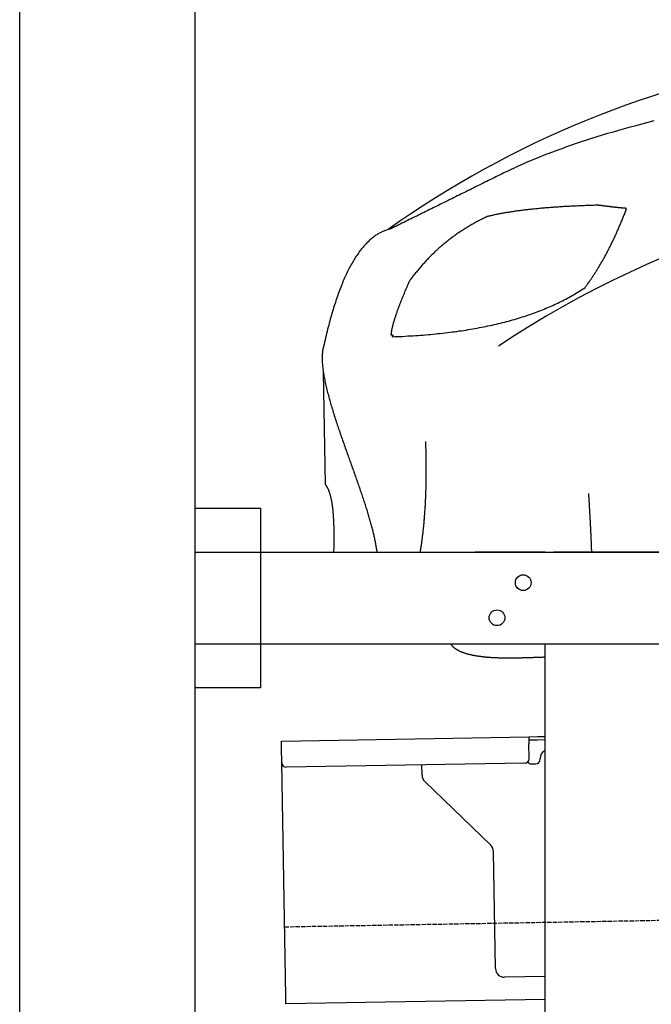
# Model space of a CAD drawing. Extents: x 562 to 7231, y 5917 to 11876.
# Tile 40 of 69: x 873 to 1594, y 9672 to 10796. Entities that reach past the tile are written whole.
import ezdxf

# ---------------------------------------------------------------- set-up
doc = ezdxf.new("R2010")
doc.units = 0
doc.linetypes.add('GEN3', pattern=[6.25, 5, -1.25])
doc.layers.get('0').update_dxf_attribs({"linetype": 'CONTINUOUS'})
doc.layers.add('3', color=6, linetype='GEN3')
doc.layers.add('CAR', color=10, linetype='CONTINUOUS')

msp = doc.modelspace()

# ---------------------------------------------------------------- linework, layer by layer
for p, q in [((872.775, 6165.902), (872.775, 11565.902)), ((1072.775, 11365.902), (1072.775, 6415.902)), ((1072.775, 10238.018), (1147.775, 10238.018)), ((1147.775, 10238.018), (1147.775, 10033.018)), ((1072.775, 10188.018), (1812.775, 10188.018)), ((1472.775, 10188.018), (1392.775, 10188.018)), ((1472.775, 10188.018), (1482.775, 10188.018)), ((1722.775, 10188.018), (1482.775, 10188.018)), ((1812.775, 10083.018), (1072.775, 10083.018)), ((1472.775, 8708.018), (1472.775, 10083.018)), ((1147.775, 10033.018), (1072.775, 10033.018)), ((1171.578, 9972.277), (1454.035, 9977.207)), ((1171.717, 9964.278), (1171.578, 9972.277)), ((1454.035, 9977.207), (1464.033, 9977.382)), ((1454.035, 9977.207), (1454.174, 9969.208)), ((1464.103, 9973.382), (1454.104, 9973.208)), ((1454.471, 9952.211), (1454.174, 9969.208)), ((1464.033, 9977.382), (1472.775, 9977.534)), ((1472.775, 9973.534), (1464.103, 9973.382)), ((1172.014, 9947.281), (1171.717, 9964.278)), ((1176.674, 9680.321), (1172.014, 9947.281)), ((1449.559, 9947.124), (1177.1, 9942.369)), ((1457.075, 9946.256), (1462.075, 9946.343)), ((1466.987, 9951.429), (1466.969, 9952.429)), ((1332.284, 9933.218), (1332.077, 9945.074)), ((1410.761, 9853.362), (1335.336, 9926.199)), ((1416.149, 9712.506), (1413.812, 9846.343)), ((1472.775, 9703.493), (1426.322, 9702.682)), ((1176.813, 9672.323), (1176.674, 9680.321)), ((1472.775, 9677.489), (1176.813, 9672.323))]:
    msp.add_line(p, q)
for centre in [(1447.775, 10153.018), (1417.775, 10113.018)]:
    msp.add_circle(centre, 9)
for centre, radius, start, end in [((1476.968, 9952.604), 10, 114.787438, 181), ((1177.013, 9947.368), 5, 181, 271), ((1449.472, 9952.124), 5, 271, 1), ((1456.988, 9951.255), 5, 214.236717, 271), ((1461.987, 9951.342), 5, 271, 1), ((1342.282, 9933.392), 10, 181, 226), ((1403.814, 9846.169), 10, 1, 46), ((1426.147, 9712.68), 10, 181, 271)]:
    msp.add_arc(centre, radius, start, end)
at = {"layer": '3'}
msp.add_line((1175.278, 9760.296), (6230.452, 9848.534), dxfattribs=at)
at = {"layer": 'CAR'}
msp.add_line((1219.508, 10393.458), (1221.747, 10265.219), dxfattribs=at)
for points in [[(1429.22, 10622.4, 0), (1433.51, 10624.5, 0), (1437.9, 10626.6, 0), (1442.37, 10628.7, 0), (1446.94, 10630.7, 0), (1451.59, 10632.8, 0), (1456.34, 10634.8, 0), (1461.17, 10636.8, 0), (1466.1, 10638.8, 0), (1471.11, 10640.8, 0), (1476.22, 10642.8, 0), (1481.41, 10644.8, 0), (1486.7, 10646.8, 0), (1492.08, 10648.7, 0), (1497.54, 10650.7, 0), (1503.1, 10652.6, 0), (1508.74, 10654.5, 0), (1514.48, 10656.5, 0), (1520.3, 10658.4, 0), (1526.22, 10660.3, 0), (1532.22, 10662.1, 0), (1538.32, 10664, 0), (1544.5, 10665.9, 0), (1550.78, 10667.7, 0), (1557.14, 10669.6, 0), (1563.6, 10671.4, 0), (1570.14, 10673.2, 0), (1576.78, 10675, 0), (1583.5, 10676.8, 0), (1590.32, 10678.6, 0), (1597.22, 10680.4, 0)], [(1429.22, 10622.4, 0), (1427.11, 10621.4, 0), (1425.01, 10620.3, 0), (1422.9, 10619.3, 0), (1420.8, 10618.3, 0), (1418.7, 10617.2, 0), (1416.59, 10616.2, 0), (1414.49, 10615.1, 0), (1412.38, 10614.1, 0), (1410.28, 10613.1, 0), (1408.18, 10612, 0), (1406.07, 10611, 0), (1403.97, 10610, 0), (1401.86, 10608.9, 0), (1399.76, 10607.9, 0), (1397.65, 10606.8, 0), (1395.55, 10605.8, 0), (1393.45, 10604.8, 0), (1391.34, 10603.7, 0), (1389.24, 10602.7, 0), (1387.13, 10601.6, 0), (1385.03, 10600.6, 0), (1382.93, 10599.6, 0), (1380.82, 10598.5, 0), (1378.72, 10597.5, 0), (1376.61, 10596.4, 0), (1374.51, 10595.4, 0), (1372.41, 10594.4, 0), (1370.3, 10593.3, 0), (1368.2, 10592.3, 0), (1366.09, 10591.3, 0), (1363.99, 10590.2, 0), (1361.89, 10589.2, 0), (1359.78, 10588.1, 0), (1357.68, 10587.1, 0), (1355.57, 10586.1, 0), (1353.47, 10585, 0), (1351.36, 10584, 0), (1349.26, 10582.9, 0), (1347.16, 10581.9, 0), (1345.05, 10580.9, 0), (1342.95, 10579.8, 0), (1340.84, 10578.8, 0), (1338.74, 10577.8, 0), (1336.64, 10576.7, 0), (1334.53, 10575.7, 0), (1332.43, 10574.6, 0), (1330.32, 10573.6, 0), (1328.22, 10572.6, 0), (1326.12, 10571.5, 0), (1324.01, 10570.5, 0), (1321.91, 10569.4, 0), (1319.8, 10568.4, 0), (1317.7, 10567.4, 0), (1315.6, 10566.3, 0), (1313.49, 10565.3, 0), (1311.39, 10564.2, 0), (1309.28, 10563.2, 0), (1307.18, 10562.2, 0), (1305.07, 10561.1, 0), (1302.97, 10560.1, 0), (1300.87, 10559.1, 0), (1298.76, 10558, 0), (1296.66, 10557, 0)], [(1533.18, 10583.9, 0), (1531.37, 10583.8, 0), (1529.57, 10583.8, 0), (1527.78, 10583.7, 0), (1526, 10583.7, 0), (1524.24, 10583.6, 0), (1522.48, 10583.5, 0), (1520.73, 10583.5, 0), (1518.99, 10583.4, 0), (1517.26, 10583.3, 0), (1515.54, 10583.3, 0), (1513.83, 10583.2, 0), (1512.14, 10583.1, 0), (1510.45, 10583, 0), (1508.77, 10582.9, 0), (1507.1, 10582.9, 0), (1505.44, 10582.8, 0), (1503.8, 10582.7, 0), (1502.16, 10582.6, 0), (1500.53, 10582.5, 0), (1498.92, 10582.4, 0), (1497.31, 10582.3, 0), (1495.71, 10582.3, 0), (1494.13, 10582.2, 0), (1492.55, 10582.1, 0), (1490.98, 10582, 0), (1489.43, 10581.9, 0), (1487.88, 10581.8, 0), (1486.34, 10581.7, 0), (1484.82, 10581.6, 0), (1483.3, 10581.5, 0), (1481.8, 10581.3, 0), (1480.3, 10581.2, 0), (1478.82, 10581.1, 0), (1477.34, 10581, 0), (1475.88, 10580.9, 0), (1474.42, 10580.8, 0), (1472.98, 10580.7, 0), (1471.54, 10580.5, 0), (1470.12, 10580.4, 0), (1468.7, 10580.3, 0), (1467.3, 10580.2, 0), (1465.9, 10580, 0), (1464.52, 10579.9, 0), (1463.15, 10579.8, 0), (1461.78, 10579.6, 0), (1460.43, 10579.5, 0), (1459.09, 10579.4, 0), (1457.75, 10579.2, 0), (1456.43, 10579.1, 0), (1455.12, 10578.9, 0), (1453.81, 10578.8, 0), (1452.52, 10578.7, 0), (1451.24, 10578.5, 0), (1449.97, 10578.4, 0), (1448.7, 10578.2, 0), (1447.45, 10578.1, 0), (1446.21, 10577.9, 0), (1444.98, 10577.8, 0), (1443.76, 10577.6, 0), (1442.54, 10577.4, 0), (1441.34, 10577.3, 0), (1440.15, 10577.1, 0), (1438.97, 10576.9, 0), (1437.8, 10576.8, 0), (1436.64, 10576.6, 0), (1435.49, 10576.4, 0), (1434.35, 10576.3, 0), (1433.22, 10576.1, 0), (1432.09, 10575.9, 0), (1430.98, 10575.7, 0), (1429.88, 10575.6, 0), (1428.79, 10575.4, 0), (1427.71, 10575.2, 0), (1426.64, 10575, 0), (1425.58, 10574.8, 0), (1424.53, 10574.6, 0), (1423.5, 10574.5, 0), (1422.47, 10574.3, 0), (1421.45, 10574.1, 0), (1420.44, 10573.9, 0), (1419.44, 10573.7, 0), (1418.45, 10573.5, 0), (1417.47, 10573.3, 0), (1416.5, 10573.1, 0), (1415.54, 10572.9, 0), (1414.6, 10572.7, 0), (1413.66, 10572.5, 0), (1412.73, 10572.3, 0), (1411.81, 10572.1, 0), (1410.91, 10571.8, 0), (1410.01, 10571.6, 0), (1409.12, 10571.4, 0), (1408.24, 10571.2, 0), (1407.38, 10571, 0), (1406.52, 10570.8, 0)], [(1518.52, 10490, 0), (1519.08, 10490.8, 0), (1519.65, 10491.5, 0), (1520.21, 10492.3, 0), (1520.77, 10493.1, 0), (1521.33, 10493.9, 0), (1521.89, 10494.7, 0), (1522.45, 10495.4, 0), (1523, 10496.2, 0), (1523.56, 10497, 0), (1524.11, 10497.8, 0), (1524.66, 10498.6, 0), (1525.21, 10499.4, 0), (1525.76, 10500.3, 0), (1526.31, 10501.1, 0), (1526.86, 10501.9, 0), (1527.4, 10502.7, 0), (1527.94, 10503.5, 0), (1528.48, 10504.4, 0), (1529.02, 10505.2, 0), (1529.56, 10506, 0), (1530.1, 10506.9, 0), (1530.64, 10507.7, 0), (1531.17, 10508.6, 0), (1531.7, 10509.4, 0), (1532.24, 10510.3, 0), (1532.77, 10511.2, 0), (1533.29, 10512, 0), (1533.82, 10512.9, 0), (1534.35, 10513.8, 0), (1534.87, 10514.6, 0), (1535.4, 10515.5, 0), (1535.92, 10516.4, 0), (1536.44, 10517.3, 0), (1536.96, 10518.2, 0), (1537.47, 10519.1, 0), (1537.99, 10520, 0), (1538.5, 10520.9, 0), (1539.02, 10521.8, 0), (1539.53, 10522.7, 0), (1540.04, 10523.6, 0), (1540.55, 10524.6, 0), (1541.06, 10525.5, 0), (1541.56, 10526.4, 0), (1542.07, 10527.3, 0), (1542.57, 10528.3, 0), (1543.07, 10529.2, 0), (1543.57, 10530.2, 0), (1544.07, 10531.1, 0), (1544.57, 10532.1, 0), (1545.06, 10533, 0), (1545.56, 10534, 0), (1546.05, 10534.9, 0), (1546.54, 10535.9, 0), (1547.03, 10536.9, 0), (1547.52, 10537.9, 0), (1548.01, 10538.8, 0), (1548.49, 10539.8, 0), (1548.98, 10540.8, 0), (1549.46, 10541.8, 0), (1549.94, 10542.8, 0), (1550.42, 10543.8, 0), (1550.9, 10544.8, 0), (1551.38, 10545.8, 0), (1551.86, 10546.8, 0), (1552.33, 10547.8, 0), (1552.8, 10548.9, 0), (1553.28, 10549.9, 0), (1553.75, 10550.9, 0), (1554.22, 10551.9, 0), (1554.68, 10553, 0), (1555.15, 10554, 0), (1555.61, 10555.1, 0), (1556.08, 10556.1, 0), (1556.54, 10557.2, 0), (1557, 10558.2, 0), (1557.46, 10559.3, 0), (1557.91, 10560.3, 0), (1558.37, 10561.4, 0), (1558.83, 10562.5, 0), (1559.28, 10563.5, 0), (1559.73, 10564.6, 0), (1560.18, 10565.7, 0), (1560.63, 10566.8, 0), (1561.08, 10567.9, 0), (1561.52, 10569, 0), (1561.97, 10570.1, 0), (1562.41, 10571.2, 0), (1562.85, 10572.3, 0), (1563.29, 10573.4, 0), (1563.73, 10574.5, 0), (1564.17, 10575.6, 0), (1564.61, 10576.7, 0), (1565.04, 10577.9, 0), (1565.47, 10579, 0), (1565.9, 10580.1, 0)], [(1565.9, 10580.1, 0), (1565.53, 10580.2, 0), (1565.16, 10580.2, 0), (1564.78, 10580.2, 0), (1564.41, 10580.3, 0), (1564.04, 10580.3, 0), (1563.67, 10580.3, 0), (1563.3, 10580.4, 0), (1562.93, 10580.4, 0), (1562.56, 10580.4, 0), (1562.19, 10580.5, 0), (1561.82, 10580.5, 0), (1561.45, 10580.5, 0), (1561.09, 10580.6, 0), (1560.72, 10580.6, 0), (1560.36, 10580.6, 0), (1559.99, 10580.7, 0), (1559.63, 10580.7, 0), (1559.26, 10580.7, 0), (1558.9, 10580.8, 0), (1558.54, 10580.8, 0), (1558.18, 10580.9, 0), (1557.82, 10580.9, 0), (1557.46, 10580.9, 0), (1557.1, 10581, 0), (1556.74, 10581, 0), (1556.38, 10581, 0), (1556.02, 10581.1, 0), (1555.66, 10581.1, 0), (1555.31, 10581.1, 0), (1554.95, 10581.2, 0), (1554.6, 10581.2, 0), (1554.24, 10581.3, 0), (1553.89, 10581.3, 0), (1553.53, 10581.3, 0), (1553.18, 10581.4, 0), (1552.83, 10581.4, 0), (1552.48, 10581.5, 0), (1552.13, 10581.5, 0), (1551.78, 10581.5, 0), (1551.43, 10581.6, 0), (1551.08, 10581.6, 0), (1550.73, 10581.6, 0), (1550.38, 10581.7, 0), (1550.04, 10581.7, 0), (1549.69, 10581.8, 0), (1549.34, 10581.8, 0), (1549, 10581.8, 0), (1548.65, 10581.9, 0), (1548.31, 10581.9, 0), (1547.97, 10582, 0), (1547.62, 10582, 0), (1547.28, 10582, 0), (1546.94, 10582.1, 0), (1546.6, 10582.1, 0), (1546.26, 10582.2, 0), (1545.92, 10582.2, 0), (1545.58, 10582.2, 0), (1545.24, 10582.3, 0), (1544.91, 10582.3, 0), (1544.57, 10582.4, 0), (1544.23, 10582.4, 0), (1543.9, 10582.5, 0), (1543.56, 10582.5, 0), (1543.23, 10582.5, 0), (1542.9, 10582.6, 0), (1542.56, 10582.6, 0), (1542.23, 10582.7, 0), (1541.9, 10582.7, 0), (1541.57, 10582.7, 0), (1541.24, 10582.8, 0), (1540.91, 10582.8, 0), (1540.58, 10582.9, 0), (1540.25, 10582.9, 0), (1539.92, 10583, 0), (1539.59, 10583, 0), (1539.27, 10583, 0), (1538.94, 10583.1, 0), (1538.62, 10583.1, 0), (1538.29, 10583.2, 0), (1537.97, 10583.2, 0), (1537.64, 10583.3, 0), (1537.32, 10583.3, 0), (1537, 10583.4, 0), (1536.68, 10583.4, 0), (1536.36, 10583.4, 0), (1536.04, 10583.5, 0), (1535.72, 10583.5, 0), (1535.4, 10583.6, 0), (1535.08, 10583.6, 0), (1534.76, 10583.7, 0), (1534.44, 10583.7, 0), (1534.13, 10583.8, 0), (1533.81, 10583.8, 0), (1533.5, 10583.8, 0), (1533.18, 10583.9, 0)], [(1406.52, 10570.8, 0), (1405.4, 10570.2, 0), (1404.29, 10569.7, 0), (1403.18, 10569.2, 0), (1402.07, 10568.6, 0), (1400.97, 10568.1, 0), (1399.88, 10567.6, 0), (1398.78, 10567, 0), (1397.69, 10566.4, 0), (1396.61, 10565.9, 0), (1395.53, 10565.3, 0), (1394.45, 10564.7, 0), (1393.37, 10564.2, 0), (1392.31, 10563.6, 0), (1391.24, 10563, 0), (1390.18, 10562.4, 0), (1389.12, 10561.8, 0), (1388.07, 10561.2, 0), (1387.02, 10560.6, 0), (1385.97, 10560, 0), (1384.93, 10559.3, 0), (1383.89, 10558.7, 0), (1382.86, 10558.1, 0), (1381.83, 10557.4, 0), (1380.8, 10556.8, 0), (1379.78, 10556.2, 0), (1378.76, 10555.5, 0), (1377.75, 10554.8, 0), (1376.74, 10554.2, 0), (1375.73, 10553.5, 0), (1374.73, 10552.8, 0), (1373.73, 10552.2, 0), (1372.74, 10551.5, 0), (1371.75, 10550.8, 0), (1370.76, 10550.1, 0), (1369.78, 10549.4, 0), (1368.8, 10548.7, 0), (1367.83, 10548, 0), (1366.86, 10547.3, 0), (1365.89, 10546.5, 0), (1364.93, 10545.8, 0), (1363.97, 10545.1, 0), (1363.01, 10544.3, 0), (1362.06, 10543.6, 0), (1361.12, 10542.8, 0), (1360.17, 10542.1, 0), (1359.24, 10541.3, 0), (1358.3, 10540.6, 0), (1357.37, 10539.8, 0), (1356.44, 10539, 0), (1355.52, 10538.2, 0), (1354.6, 10537.5, 0), (1353.69, 10536.7, 0), (1352.78, 10535.9, 0), (1351.87, 10535.1, 0), (1350.97, 10534.3, 0), (1350.07, 10533.5, 0), (1349.17, 10532.6, 0), (1348.28, 10531.8, 0), (1347.4, 10531, 0), (1346.51, 10530.2, 0), (1345.63, 10529.3, 0), (1344.76, 10528.5, 0), (1343.89, 10527.6, 0), (1343.02, 10526.8, 0), (1342.16, 10525.9, 0), (1341.3, 10525, 0), (1340.44, 10524.2, 0), (1339.59, 10523.3, 0), (1338.74, 10522.4, 0), (1337.9, 10521.5, 0), (1337.06, 10520.6, 0), (1336.23, 10519.8, 0), (1335.39, 10518.8, 0), (1334.57, 10517.9, 0), (1333.74, 10517, 0), (1332.92, 10516.1, 0), (1332.11, 10515.2, 0), (1331.3, 10514.3, 0), (1330.49, 10513.3, 0), (1329.68, 10512.4, 0), (1328.88, 10511.4, 0), (1328.09, 10510.5, 0), (1327.3, 10509.5, 0), (1326.51, 10508.6, 0), (1325.73, 10507.6, 0), (1324.95, 10506.7, 0), (1324.17, 10505.7, 0), (1323.4, 10504.7, 0), (1322.63, 10503.7, 0), (1321.87, 10502.7, 0), (1321.11, 10501.7, 0), (1320.35, 10500.7, 0), (1319.6, 10499.7, 0), (1318.85, 10498.7, 0), (1318.11, 10497.7, 0)], [(1296.66, 10557, 0), (1295.61, 10556.7, 0), (1294.57, 10556.5, 0), (1293.53, 10556.2, 0), (1292.5, 10555.8, 0), (1291.47, 10555.5, 0), (1290.45, 10555.1, 0), (1289.43, 10554.7, 0), (1288.42, 10554.3, 0), (1287.42, 10553.9, 0), (1286.42, 10553.4, 0), (1285.42, 10552.9, 0), (1284.43, 10552.4, 0), (1283.45, 10551.9, 0), (1282.47, 10551.3, 0), (1281.49, 10550.7, 0), (1280.52, 10550.1, 0), (1279.56, 10549.5, 0), (1278.6, 10548.8, 0), (1277.65, 10548.1, 0), (1276.7, 10547.4, 0), (1275.75, 10546.7, 0), (1274.82, 10545.9, 0), (1273.88, 10545.1, 0), (1272.96, 10544.3, 0), (1272.03, 10543.5, 0), (1271.12, 10542.6, 0), (1270.21, 10541.8, 0), (1269.3, 10540.9, 0), (1268.4, 10539.9, 0), (1267.5, 10539, 0), (1266.61, 10538, 0), (1265.72, 10537, 0), (1264.84, 10536, 0), (1263.97, 10534.9, 0), (1263.1, 10533.9, 0), (1262.23, 10532.8, 0), (1261.37, 10531.6, 0), (1260.52, 10530.5, 0), (1259.67, 10529.3, 0), (1258.83, 10528.1, 0), (1257.99, 10526.9, 0), (1257.15, 10525.7, 0), (1256.33, 10524.4, 0), (1255.5, 10523.1, 0), (1254.69, 10521.8, 0), (1253.87, 10520.4, 0), (1253.07, 10519.1, 0), (1252.26, 10517.7, 0), (1251.47, 10516.3, 0), (1250.68, 10514.8, 0), (1249.89, 10513.4, 0), (1249.11, 10511.9, 0), (1248.33, 10510.4, 0), (1247.56, 10508.8, 0), (1246.8, 10507.3, 0), (1246.04, 10505.7, 0), (1245.28, 10504.1, 0), (1244.53, 10502.5, 0), (1243.79, 10500.8, 0), (1243.05, 10499.1, 0), (1242.31, 10497.4, 0), (1241.58, 10495.7, 0), (1240.86, 10493.9, 0), (1240.14, 10492.2, 0), (1239.43, 10490.4, 0), (1238.72, 10488.5, 0), (1238.02, 10486.7, 0), (1237.32, 10484.8, 0), (1236.63, 10482.9, 0), (1235.94, 10481, 0), (1235.26, 10479, 0), (1234.58, 10477.1, 0), (1233.91, 10475.1, 0), (1233.24, 10473, 0), (1232.58, 10471, 0), (1231.93, 10468.9, 0), (1231.28, 10466.8, 0), (1230.63, 10464.7, 0), (1229.99, 10462.6, 0), (1229.36, 10460.4, 0), (1228.73, 10458.2, 0), (1228.1, 10456, 0), (1227.48, 10453.8, 0), (1226.87, 10451.5, 0), (1226.26, 10449.2, 0), (1225.66, 10446.9, 0), (1225.06, 10444.6, 0), (1224.46, 10442.2, 0), (1223.88, 10439.8, 0), (1223.29, 10437.4, 0), (1222.72, 10435, 0), (1222.14, 10432.5, 0), (1221.58, 10430, 0), (1221.02, 10427.5, 0), (1220.46, 10425, 0)], [(1318.11, 10497.7, 0), (1317.69, 10496.8, 0), (1317.29, 10495.9, 0), (1316.88, 10495, 0), (1316.48, 10494.1, 0), (1316.08, 10493.2, 0), (1315.69, 10492.3, 0), (1315.3, 10491.4, 0), (1314.92, 10490.5, 0), (1314.54, 10489.7, 0), (1314.16, 10488.8, 0), (1313.79, 10488, 0), (1313.42, 10487.1, 0), (1313.06, 10486.3, 0), (1312.7, 10485.4, 0), (1312.34, 10484.6, 0), (1311.99, 10483.8, 0), (1311.64, 10482.9, 0), (1311.3, 10482.1, 0), (1310.96, 10481.3, 0), (1310.62, 10480.5, 0), (1310.29, 10479.7, 0), (1309.96, 10478.9, 0), (1309.63, 10478.1, 0), (1309.31, 10477.3, 0), (1309, 10476.5, 0), (1308.69, 10475.8, 0), (1308.38, 10475, 0), (1308.07, 10474.2, 0), (1307.77, 10473.5, 0), (1307.48, 10472.7, 0), (1307.18, 10472, 0), (1306.89, 10471.3, 0), (1306.61, 10470.5, 0), (1306.33, 10469.8, 0), (1306.05, 10469.1, 0), (1305.78, 10468.4, 0), (1305.51, 10467.6, 0), (1305.25, 10466.9, 0), (1304.99, 10466.2, 0), (1304.73, 10465.5, 0), (1304.48, 10464.9, 0), (1304.23, 10464.2, 0), (1303.98, 10463.5, 0), (1303.74, 10462.8, 0), (1303.5, 10462.2, 0), (1303.27, 10461.5, 0), (1303.04, 10460.8, 0), (1302.82, 10460.2, 0), (1302.6, 10459.6, 0), (1302.38, 10458.9, 0), (1302.17, 10458.3, 0), (1301.96, 10457.7, 0), (1301.75, 10457, 0), (1301.55, 10456.4, 0), (1301.36, 10455.8, 0), (1301.16, 10455.2, 0), (1300.97, 10454.6, 0), (1300.79, 10454, 0), (1300.61, 10453.4, 0), (1300.43, 10452.9, 0), (1300.26, 10452.3, 0), (1300.09, 10451.7, 0), (1299.92, 10451.1, 0), (1299.76, 10450.6, 0), (1299.61, 10450, 0), (1299.45, 10449.5, 0), (1299.3, 10448.9, 0), (1299.16, 10448.4, 0), (1299.02, 10447.9, 0), (1298.88, 10447.3, 0), (1298.75, 10446.8, 0), (1298.62, 10446.3, 0), (1298.49, 10445.8, 0), (1298.37, 10445.3, 0), (1298.25, 10444.8, 0), (1298.14, 10444.3, 0), (1298.03, 10443.8, 0), (1297.93, 10443.3, 0), (1297.82, 10442.9, 0), (1297.73, 10442.4, 0), (1297.63, 10441.9, 0), (1297.54, 10441.5, 0), (1297.46, 10441, 0), (1297.38, 10440.6, 0), (1297.3, 10440.1, 0), (1297.23, 10439.7, 0), (1297.16, 10439.3, 0), (1297.09, 10438.8, 0), (1297.03, 10438.4, 0), (1296.97, 10438, 0), (1296.92, 10437.6, 0), (1296.87, 10437.2, 0), (1296.82, 10436.8, 0), (1296.78, 10436.4, 0), (1296.74, 10436, 0)], [(1298.06, 10433.8, 0), (1301.1, 10433.9, 0), (1304.11, 10434, 0), (1307.12, 10434.1, 0), (1310.1, 10434.2, 0), (1313.08, 10434.4, 0), (1316.03, 10434.6, 0), (1318.97, 10434.7, 0), (1321.9, 10434.9, 0), (1324.81, 10435.1, 0), (1327.71, 10435.3, 0), (1330.59, 10435.5, 0), (1333.45, 10435.7, 0), (1336.31, 10435.9, 0), (1339.14, 10436.2, 0), (1341.96, 10436.4, 0), (1344.77, 10436.7, 0), (1347.56, 10437, 0), (1350.33, 10437.3, 0), (1353.09, 10437.5, 0), (1355.84, 10437.9, 0), (1358.57, 10438.2, 0), (1361.28, 10438.5, 0), (1363.98, 10438.8, 0), (1366.66, 10439.2, 0), (1369.33, 10439.5, 0), (1371.99, 10439.9, 0), (1374.63, 10440.3, 0), (1377.25, 10440.6, 0), (1379.86, 10441, 0), (1382.45, 10441.4, 0), (1385.03, 10441.9, 0), (1387.59, 10442.3, 0), (1390.14, 10442.7, 0), (1392.67, 10443.2, 0), (1395.19, 10443.6, 0), (1397.69, 10444.1, 0), (1400.18, 10444.6, 0), (1402.65, 10445.1, 0), (1405.11, 10445.6, 0), (1407.55, 10446.1, 0), (1409.98, 10446.6, 0), (1412.39, 10447.1, 0), (1414.79, 10447.7, 0), (1417.17, 10448.2, 0), (1419.53, 10448.8, 0), (1421.88, 10449.4, 0), (1424.22, 10449.9, 0), (1426.54, 10450.5, 0), (1428.84, 10451.1, 0), (1431.14, 10451.7, 0), (1433.41, 10452.4, 0), (1435.67, 10453, 0), (1437.91, 10453.6, 0), (1440.14, 10454.3, 0), (1442.36, 10455, 0), (1444.56, 10455.6, 0), (1446.74, 10456.3, 0), (1448.91, 10457, 0), (1451.07, 10457.7, 0), (1453.2, 10458.4, 0), (1455.33, 10459.2, 0), (1457.44, 10459.9, 0), (1459.53, 10460.6, 0), (1461.61, 10461.4, 0), (1463.67, 10462.2, 0), (1465.72, 10463, 0), (1467.75, 10463.7, 0), (1469.77, 10464.5, 0), (1471.77, 10465.3, 0), (1473.76, 10466.2, 0), (1475.73, 10467, 0), (1477.69, 10467.8, 0), (1479.63, 10468.7, 0), (1481.56, 10469.5, 0), (1483.47, 10470.4, 0), (1485.36, 10471.3, 0), (1487.25, 10472.2, 0), (1489.11, 10473.1, 0), (1490.96, 10474, 0), (1492.8, 10474.9, 0), (1494.62, 10475.9, 0), (1496.42, 10476.8, 0), (1498.21, 10477.8, 0), (1499.99, 10478.7, 0), (1501.75, 10479.7, 0), (1503.49, 10480.7, 0), (1505.22, 10481.7, 0), (1506.94, 10482.7, 0), (1508.64, 10483.7, 0), (1510.32, 10484.7, 0), (1511.99, 10485.8, 0), (1513.65, 10486.8, 0), (1515.28, 10487.9, 0), (1516.91, 10488.9, 0), (1518.52, 10490, 0)], [(1296.74, 10436, 0), (1296.81, 10436, 0), (1296.88, 10436, 0), (1296.95, 10436, 0), (1297.02, 10436, 0), (1297.08, 10436, 0), (1297.15, 10436, 0), (1297.21, 10436, 0), (1297.27, 10436, 0), (1297.33, 10436, 0), (1297.39, 10436, 0), (1297.45, 10436, 0), (1297.51, 10436, 0), (1297.56, 10436, 0), (1297.62, 10436, 0), (1297.67, 10435.9, 0), (1297.72, 10435.9, 0), (1297.77, 10435.9, 0), (1297.82, 10435.9, 0), (1297.87, 10435.9, 0), (1297.92, 10435.9, 0), (1297.97, 10435.9, 0), (1298.01, 10435.9, 0), (1298.05, 10435.9, 0), (1298.1, 10435.8, 0), (1298.14, 10435.8, 0), (1298.18, 10435.8, 0), (1298.22, 10435.8, 0), (1298.26, 10435.8, 0), (1298.29, 10435.8, 0), (1298.33, 10435.8, 0), (1298.36, 10435.7, 0), (1298.4, 10435.7, 0), (1298.43, 10435.7, 0), (1298.46, 10435.7, 0), (1298.49, 10435.7, 0), (1298.52, 10435.7, 0), (1298.54, 10435.6, 0), (1298.57, 10435.6, 0), (1298.59, 10435.6, 0), (1298.62, 10435.6, 0), (1298.64, 10435.6, 0), (1298.66, 10435.5, 0), (1298.68, 10435.5, 0), (1298.7, 10435.5, 0), (1298.72, 10435.5, 0), (1298.73, 10435.4, 0), (1298.75, 10435.4, 0), (1298.76, 10435.4, 0), (1298.77, 10435.4, 0), (1298.79, 10435.4, 0), (1298.8, 10435.3, 0), (1298.8, 10435.3, 0), (1298.81, 10435.3, 0), (1298.82, 10435.2, 0), (1298.82, 10435.2, 0), (1298.83, 10435.2, 0), (1298.83, 10435.2, 0), (1298.83, 10435.1, 0), (1298.83, 10435.1, 0), (1298.83, 10435.1, 0), (1298.83, 10435, 0), (1298.83, 10435, 0), (1298.83, 10435, 0), (1298.82, 10435, 0), (1298.81, 10434.9, 0), (1298.81, 10434.9, 0), (1298.8, 10434.9, 0), (1298.79, 10434.8, 0), (1298.78, 10434.8, 0), (1298.76, 10434.8, 0), (1298.75, 10434.7, 0), (1298.74, 10434.7, 0), (1298.72, 10434.7, 0), (1298.7, 10434.6, 0), (1298.68, 10434.6, 0), (1298.66, 10434.5, 0), (1298.64, 10434.5, 0), (1298.62, 10434.5, 0), (1298.6, 10434.4, 0), (1298.57, 10434.4, 0), (1298.55, 10434.4, 0), (1298.52, 10434.3, 0), (1298.49, 10434.3, 0), (1298.46, 10434.2, 0), (1298.43, 10434.2, 0), (1298.4, 10434.1, 0), (1298.37, 10434.1, 0), (1298.34, 10434.1, 0), (1298.3, 10434, 0), (1298.26, 10434, 0), (1298.23, 10433.9, 0), (1298.19, 10433.9, 0), (1298.15, 10433.8, 0), (1298.11, 10433.8, 0), (1298.06, 10433.8, 0)], [(1220.46, 10425, 0), (1220.12, 10424.1, 0), (1219.81, 10423.1, 0), (1219.53, 10422.1, 0), (1219.28, 10421, 0), (1219.05, 10420, 0), (1218.86, 10418.9, 0), (1218.68, 10417.8, 0), (1218.53, 10416.6, 0), (1218.41, 10415.5, 0), (1218.31, 10414.3, 0), (1218.24, 10413.1, 0), (1218.19, 10411.8, 0), (1218.16, 10410.6, 0), (1218.15, 10409.3, 0), (1218.17, 10408, 0), (1218.21, 10406.6, 0), (1218.27, 10405.3, 0), (1218.35, 10403.9, 0), (1218.45, 10402.5, 0), (1218.57, 10401.1, 0), (1218.71, 10399.7, 0), (1218.86, 10398.3, 0), (1219.04, 10396.8, 0), (1219.24, 10395.3, 0), (1219.45, 10393.9, 0), (1219.68, 10392.3, 0), (1219.93, 10390.8, 0), (1220.19, 10389.3, 0), (1220.47, 10387.7, 0), (1220.76, 10386.2, 0), (1221.07, 10384.6, 0), (1221.39, 10383, 0), (1221.73, 10381.4, 0), (1222.08, 10379.8, 0), (1222.45, 10378.2, 0), (1222.83, 10376.5, 0), (1223.22, 10374.9, 0), (1223.62, 10373.2, 0), (1224.04, 10371.5, 0), (1224.46, 10369.9, 0), (1224.9, 10368.2, 0), (1225.35, 10366.5, 0), (1225.81, 10364.8, 0), (1226.28, 10363.1, 0), (1226.76, 10361.4, 0), (1227.25, 10359.6, 0), (1227.74, 10357.9, 0), (1228.25, 10356.2, 0), (1228.76, 10354.4, 0), (1229.28, 10352.7, 0), (1229.81, 10350.9, 0), (1230.35, 10349.2, 0), (1230.89, 10347.4, 0), (1231.45, 10345.7, 0), (1232, 10343.9, 0), (1232.56, 10342.1, 0), (1233.13, 10340.4, 0), (1233.71, 10338.6, 0), (1234.29, 10336.8, 0), (1234.87, 10335.1, 0), (1235.46, 10333.3, 0), (1236.05, 10331.5, 0), (1236.64, 10329.7, 0), (1237.24, 10328, 0), (1237.85, 10326.2, 0), (1238.45, 10324.4, 0), (1239.06, 10322.6, 0), (1239.67, 10320.9, 0), (1240.28, 10319.1, 0), (1240.9, 10317.3, 0), (1241.51, 10315.6, 0), (1242.13, 10313.8, 0), (1242.75, 10312, 0), (1243.37, 10310.3, 0), (1243.99, 10308.5, 0), (1244.61, 10306.8, 0), (1245.23, 10305, 0), (1245.85, 10303.3, 0), (1246.47, 10301.5, 0), (1247.09, 10299.8, 0), (1247.71, 10298, 0), (1248.32, 10296.3, 0), (1248.94, 10294.6, 0), (1249.55, 10292.9, 0), (1250.17, 10291.2, 0), (1250.78, 10289.5, 0), (1251.39, 10287.8, 0), (1251.99, 10286.1, 0), (1252.6, 10284.4, 0), (1253.2, 10282.7, 0), (1253.8, 10281, 0), (1254.39, 10279.4, 0), (1254.98, 10277.7, 0), (1255.57, 10276, 0), (1256.15, 10274.4, 0), (1256.73, 10272.8, 0), (1257.31, 10271.1, 0), (1257.88, 10269.5, 0), (1258.45, 10267.9, 0), (1259.01, 10266.3, 0), (1259.57, 10264.7, 0), (1260.13, 10263.1, 0), (1260.68, 10261.5, 0), (1261.22, 10259.9, 0), (1261.76, 10258.4, 0), (1262.29, 10256.8, 0), (1262.82, 10255.3, 0), (1263.34, 10253.7, 0), (1263.86, 10252.2, 0), (1264.37, 10250.7, 0), (1264.87, 10249.2, 0), (1265.37, 10247.7, 0), (1265.86, 10246.2, 0), (1266.35, 10244.7, 0), (1266.83, 10243.2, 0), (1267.3, 10241.8, 0), (1267.76, 10240.3, 0), (1268.22, 10238.9, 0), (1268.68, 10237.4, 0), (1269.12, 10236, 0), (1269.56, 10234.6, 0), (1269.99, 10233.2, 0), (1270.41, 10231.8, 0), (1270.83, 10230.4, 0), (1271.24, 10229.1, 0), (1271.64, 10227.7, 0), (1272.04, 10226.3, 0), (1272.42, 10225, 0), (1272.8, 10223.7, 0), (1273.18, 10222.3, 0), (1273.54, 10221, 0), (1273.9, 10219.7, 0), (1274.25, 10218.4, 0), (1274.59, 10217.1, 0), (1274.92, 10215.9, 0), (1275.25, 10214.6, 0), (1275.57, 10213.3, 0), (1275.88, 10212.1, 0), (1276.18, 10210.9, 0), (1276.47, 10209.6, 0), (1276.76, 10208.4, 0), (1277.04, 10207.2, 0), (1277.31, 10206, 0), (1277.57, 10204.8, 0), (1277.82, 10203.6, 0), (1278.07, 10202.5, 0), (1278.31, 10201.3, 0), (1278.54, 10200.2, 0), (1278.76, 10199, 0), (1278.98, 10197.9, 0), (1279.19, 10196.7, 0), (1279.39, 10195.6, 0), (1279.58, 10194.5, 0), (1279.76, 10193.4, 0), (1279.94, 10192.3, 0), (1280.11, 10191.2, 0), (1280.27, 10190.2, 0), (1280.43, 10189.1, 0), (1280.57, 10188, 0)], [(1330.26, 10188, 0), (1330.45, 10189.1, 0), (1330.63, 10190.3, 0), (1330.81, 10191.4, 0), (1330.99, 10192.5, 0), (1331.17, 10193.6, 0), (1331.34, 10194.8, 0), (1331.51, 10195.9, 0), (1331.68, 10197.1, 0), (1331.84, 10198.2, 0), (1332, 10199.4, 0), (1332.16, 10200.5, 0), (1332.32, 10201.7, 0), (1332.47, 10202.9, 0), (1332.63, 10204, 0), (1332.78, 10205.2, 0), (1332.92, 10206.4, 0), (1333.07, 10207.6, 0), (1333.21, 10208.8, 0), (1333.35, 10210, 0), (1333.49, 10211.2, 0), (1333.62, 10212.4, 0), (1333.75, 10213.6, 0), (1333.88, 10214.8, 0), (1334.01, 10216, 0), (1334.13, 10217.2, 0), (1334.25, 10218.5, 0), (1334.37, 10219.7, 0), (1334.49, 10220.9, 0), (1334.6, 10222.2, 0), (1334.71, 10223.4, 0), (1334.82, 10224.7, 0), (1334.93, 10225.9, 0), (1335.03, 10227.2, 0), (1335.13, 10228.5, 0), (1335.23, 10229.7, 0), (1335.33, 10231, 0), (1335.42, 10232.3, 0), (1335.51, 10233.6, 0), (1335.6, 10234.8, 0), (1335.69, 10236.1, 0), (1335.77, 10237.4, 0), (1335.85, 10238.7, 0), (1335.93, 10240, 0), (1336, 10241.3, 0), (1336.08, 10242.7, 0), (1336.15, 10244, 0), (1336.21, 10245.3, 0), (1336.28, 10246.6, 0), (1336.34, 10248, 0), (1336.4, 10249.3, 0), (1336.46, 10250.6, 0), (1336.51, 10252, 0), (1336.57, 10253.3, 0), (1336.62, 10254.7, 0), (1336.66, 10256, 0), (1336.71, 10257.4, 0), (1336.75, 10258.8, 0), (1336.79, 10260.1, 0), (1336.83, 10261.5, 0), (1336.86, 10262.9, 0), (1336.9, 10264.3, 0), (1336.92, 10265.7, 0), (1336.95, 10267.1, 0), (1336.98, 10268.5, 0), (1337, 10269.9, 0), (1337.02, 10271.3, 0), (1337.03, 10272.7, 0), (1337.05, 10274.1, 0), (1337.06, 10275.5, 0), (1337.07, 10277, 0), (1337.08, 10278.4, 0), (1337.08, 10279.8, 0), (1337.08, 10281.3, 0), (1337.08, 10282.7, 0), (1337.08, 10284.1, 0), (1337.07, 10285.6, 0), (1337.06, 10287.1, 0), (1337.05, 10288.5, 0), (1337.04, 10290, 0), (1337.02, 10291.5, 0), (1337, 10292.9, 0), (1336.98, 10294.4, 0), (1336.95, 10295.9, 0), (1336.93, 10297.4, 0), (1336.9, 10298.9, 0), (1336.87, 10300.4, 0), (1336.83, 10301.9, 0), (1336.8, 10303.4, 0), (1336.76, 10304.9, 0), (1336.71, 10306.4, 0), (1336.67, 10307.9, 0), (1336.62, 10309.5, 0), (1336.57, 10311, 0), (1336.52, 10312.5, 0), (1336.47, 10314.1, 0)], [(1221.75, 10265.2, 0), (1221.99, 10264.9, 0), (1222.23, 10264.6, 0), (1222.46, 10264.3, 0), (1222.69, 10264, 0), (1222.92, 10263.6, 0), (1223.15, 10263.3, 0), (1223.37, 10262.9, 0), (1223.59, 10262.5, 0), (1223.81, 10262.2, 0), (1224.02, 10261.8, 0), (1224.23, 10261.4, 0), (1224.44, 10260.9, 0), (1224.64, 10260.5, 0), (1224.85, 10260.1, 0), (1225.04, 10259.6, 0), (1225.24, 10259.2, 0), (1225.43, 10258.7, 0), (1225.62, 10258.2, 0), (1225.81, 10257.7, 0), (1225.99, 10257.2, 0), (1226.17, 10256.7, 0), (1226.35, 10256.2, 0), (1226.53, 10255.6, 0), (1226.7, 10255.1, 0), (1226.87, 10254.5, 0), (1227.03, 10254, 0), (1227.2, 10253.4, 0), (1227.36, 10252.8, 0), (1227.51, 10252.2, 0), (1227.67, 10251.6, 0), (1227.82, 10250.9, 0), (1227.96, 10250.3, 0), (1228.11, 10249.7, 0), (1228.25, 10249, 0), (1228.39, 10248.3, 0), (1228.53, 10247.7, 0), (1228.66, 10247, 0), (1228.79, 10246.3, 0), (1228.91, 10245.5, 0), (1229.04, 10244.8, 0), (1229.16, 10244.1, 0), (1229.28, 10243.3, 0), (1229.39, 10242.6, 0), (1229.5, 10241.8, 0), (1229.61, 10241, 0), (1229.72, 10240.2, 0), (1229.82, 10239.4, 0), (1229.92, 10238.6, 0), (1230.02, 10237.8, 0), (1230.11, 10237, 0), (1230.2, 10236.1, 0), (1230.29, 10235.3, 0), (1230.37, 10234.4, 0), (1230.45, 10233.5, 0), (1230.53, 10232.6, 0), (1230.61, 10231.7, 0), (1230.68, 10230.8, 0), (1230.75, 10229.9, 0), (1230.82, 10229, 0), (1230.88, 10228, 0), (1230.94, 10227.1, 0), (1231, 10226.1, 0), (1231.05, 10225.1, 0), (1231.1, 10224.1, 0), (1231.15, 10223.1, 0), (1231.2, 10222.1, 0), (1231.24, 10221.1, 0), (1231.28, 10220.1, 0), (1231.32, 10219, 0), (1231.35, 10218, 0), (1231.38, 10216.9, 0), (1231.41, 10215.8, 0), (1231.43, 10214.7, 0), (1231.46, 10213.6, 0), (1231.47, 10212.5, 0), (1231.49, 10211.4, 0), (1231.5, 10210.3, 0), (1231.51, 10209.1, 0), (1231.52, 10208, 0), (1231.52, 10206.8, 0), (1231.52, 10205.6, 0), (1231.52, 10204.4, 0), (1231.51, 10203.3, 0), (1231.5, 10202, 0), (1231.49, 10200.8, 0), (1231.48, 10199.6, 0), (1231.46, 10198.3, 0), (1231.44, 10197.1, 0), (1231.42, 10195.8, 0), (1231.39, 10194.6, 0), (1231.36, 10193.3, 0), (1231.33, 10192, 0), (1231.29, 10190.7, 0), (1231.25, 10189.3, 0), (1231.21, 10188, 0)], [(1526.03, 10188, 0), (1526, 10188.7, 0), (1525.98, 10189.3, 0), (1525.96, 10189.9, 0), (1525.94, 10190.6, 0), (1525.91, 10191.2, 0), (1525.89, 10191.8, 0), (1525.87, 10192.5, 0), (1525.84, 10193.1, 0), (1525.82, 10193.8, 0), (1525.79, 10194.4, 0), (1525.77, 10195.1, 0), (1525.74, 10195.7, 0), (1525.72, 10196.4, 0), (1525.69, 10197, 0), (1525.67, 10197.7, 0), (1525.64, 10198.3, 0), (1525.61, 10199, 0), (1525.59, 10199.6, 0), (1525.56, 10200.3, 0), (1525.53, 10201, 0), (1525.51, 10201.6, 0), (1525.48, 10202.3, 0), (1525.45, 10203, 0), (1525.42, 10203.6, 0), (1525.39, 10204.3, 0), (1525.36, 10205, 0), (1525.33, 10205.6, 0), (1525.3, 10206.3, 0), (1525.27, 10207, 0), (1525.24, 10207.7, 0), (1525.21, 10208.3, 0), (1525.18, 10209, 0), (1525.15, 10209.7, 0), (1525.12, 10210.4, 0), (1525.08, 10211.1, 0), (1525.05, 10211.8, 0), (1525.02, 10212.4, 0), (1524.99, 10213.1, 0), (1524.95, 10213.8, 0), (1524.92, 10214.5, 0), (1524.89, 10215.2, 0), (1524.85, 10215.9, 0), (1524.82, 10216.6, 0), (1524.78, 10217.3, 0), (1524.75, 10218, 0), (1524.71, 10218.7, 0), (1524.68, 10219.4, 0), (1524.64, 10220.1, 0), (1524.61, 10220.8, 0), (1524.57, 10221.5, 0), (1524.53, 10222.2, 0), (1524.5, 10222.9, 0), (1524.46, 10223.6, 0), (1524.42, 10224.3, 0), (1524.38, 10225.1, 0), (1524.34, 10225.8, 0), (1524.31, 10226.5, 0), (1524.27, 10227.2, 0), (1524.23, 10227.9, 0), (1524.19, 10228.6, 0), (1524.15, 10229.4, 0), (1524.11, 10230.1, 0), (1524.07, 10230.8, 0), (1524.03, 10231.5, 0), (1523.99, 10232.3, 0), (1523.95, 10233, 0), (1523.9, 10233.7, 0), (1523.86, 10234.5, 0), (1523.82, 10235.2, 0), (1523.78, 10235.9, 0), (1523.74, 10236.7, 0), (1523.69, 10237.4, 0), (1523.65, 10238.1, 0), (1523.61, 10238.9, 0), (1523.56, 10239.6, 0), (1523.52, 10240.4, 0), (1523.47, 10241.1, 0), (1523.43, 10241.9, 0), (1523.38, 10242.6, 0), (1523.34, 10243.4, 0), (1523.29, 10244.1, 0), (1523.25, 10244.9, 0), (1523.2, 10245.6, 0), (1523.15, 10246.4, 0), (1523.11, 10247.1, 0), (1523.06, 10247.9, 0), (1523.01, 10248.7, 0), (1522.96, 10249.4, 0), (1522.92, 10250.2, 0), (1522.87, 10251, 0), (1522.82, 10251.7, 0), (1522.77, 10252.5, 0), (1522.72, 10253.3, 0), (1522.67, 10254, 0), (1522.62, 10254.8, 0)], [(1472.77, 10067.9, 0), (1472.05, 10067.9, 0), (1471.32, 10067.9, 0), (1470.59, 10067.9, 0), (1469.85, 10067.8, 0), (1469.12, 10067.8, 0), (1468.38, 10067.8, 0), (1467.64, 10067.8, 0), (1466.9, 10067.7, 0), (1466.16, 10067.7, 0), (1465.42, 10067.7, 0), (1464.68, 10067.7, 0), (1463.93, 10067.6, 0), (1463.18, 10067.6, 0), (1462.44, 10067.6, 0), (1461.69, 10067.5, 0), (1460.94, 10067.5, 0), (1460.19, 10067.5, 0), (1459.44, 10067.5, 0), (1458.68, 10067.4, 0), (1457.93, 10067.4, 0), (1457.18, 10067.4, 0), (1456.43, 10067.4, 0), (1455.67, 10067.3, 0), (1454.92, 10067.3, 0), (1454.16, 10067.3, 0), (1453.41, 10067.3, 0), (1452.65, 10067.2, 0), (1451.9, 10067.2, 0), (1451.14, 10067.2, 0), (1450.39, 10067.2, 0), (1449.63, 10067.1, 0), (1448.88, 10067.1, 0), (1448.12, 10067.1, 0), (1447.37, 10067.1, 0), (1446.62, 10067.1, 0), (1445.86, 10067, 0), (1445.11, 10067, 0), (1444.36, 10067, 0), (1443.61, 10067, 0), (1442.86, 10067, 0), (1442.11, 10067, 0), (1441.36, 10066.9, 0), (1440.61, 10066.9, 0), (1439.86, 10066.9, 0), (1439.12, 10066.9, 0), (1438.37, 10066.9, 0), (1437.63, 10066.9, 0), (1436.89, 10066.9, 0), (1436.15, 10066.9, 0), (1435.41, 10066.9, 0), (1434.67, 10066.9, 0), (1433.93, 10066.8, 0), (1433.2, 10066.8, 0), (1432.46, 10066.8, 0), (1431.73, 10066.8, 0), (1431, 10066.8, 0), (1430.27, 10066.8, 0), (1429.55, 10066.8, 0), (1428.82, 10066.9, 0), (1428.1, 10066.9, 0), (1427.38, 10066.9, 0), (1426.66, 10066.9, 0), (1425.94, 10066.9, 0), (1425.23, 10066.9, 0), (1424.52, 10066.9, 0), (1423.81, 10066.9, 0), (1423.1, 10066.9, 0), (1422.4, 10066.9, 0), (1421.69, 10067, 0), (1420.99, 10067, 0), (1420.29, 10067, 0), (1419.6, 10067, 0), (1418.91, 10067.1, 0), (1418.22, 10067.1, 0), (1417.53, 10067.1, 0), (1416.84, 10067.1, 0), (1416.16, 10067.2, 0), (1415.48, 10067.2, 0), (1414.81, 10067.2, 0), (1414.13, 10067.3, 0), (1413.46, 10067.3, 0), (1412.8, 10067.3, 0), (1412.13, 10067.4, 0), (1411.47, 10067.4, 0), (1410.81, 10067.5, 0), (1410.16, 10067.5, 0), (1409.5, 10067.6, 0), (1408.86, 10067.6, 0), (1408.21, 10067.7, 0), (1407.57, 10067.7, 0), (1406.93, 10067.8, 0), (1406.3, 10067.8, 0), (1405.66, 10067.9, 0), (1405.04, 10067.9, 0), (1404.41, 10068, 0), (1403.79, 10068.1, 0), (1403.17, 10068.1, 0), (1402.56, 10068.2, 0), (1401.95, 10068.3, 0), (1401.34, 10068.3, 0), (1400.74, 10068.4, 0), (1400.14, 10068.5, 0), (1399.54, 10068.6, 0), (1398.95, 10068.6, 0), (1398.36, 10068.7, 0), (1397.78, 10068.8, 0), (1397.2, 10068.9, 0), (1396.62, 10069, 0), (1396.05, 10069, 0), (1395.48, 10069.1, 0), (1394.92, 10069.2, 0), (1394.36, 10069.3, 0), (1393.8, 10069.4, 0), (1393.25, 10069.5, 0), (1392.7, 10069.6, 0), (1392.15, 10069.7, 0), (1391.61, 10069.8, 0), (1391.08, 10069.9, 0), (1390.55, 10070, 0), (1390.02, 10070.1, 0), (1389.5, 10070.2, 0), (1388.98, 10070.4, 0), (1388.46, 10070.5, 0), (1387.95, 10070.6, 0), (1387.45, 10070.7, 0), (1386.95, 10070.8, 0), (1386.45, 10071, 0), (1385.96, 10071.1, 0), (1385.47, 10071.2, 0), (1384.98, 10071.3, 0), (1384.5, 10071.5, 0), (1384.03, 10071.6, 0), (1383.56, 10071.7, 0), (1383.09, 10071.9, 0), (1382.63, 10072, 0), (1382.17, 10072.1, 0), (1381.72, 10072.3, 0), (1381.27, 10072.4, 0), (1380.83, 10072.6, 0), (1380.39, 10072.7, 0), (1379.96, 10072.9, 0), (1379.53, 10073, 0), (1379.1, 10073.2, 0), (1378.69, 10073.3, 0), (1378.27, 10073.5, 0), (1377.86, 10073.6, 0), (1377.46, 10073.8, 0), (1377.06, 10074, 0), (1376.66, 10074.1, 0), (1376.27, 10074.3, 0), (1375.89, 10074.5, 0), (1375.51, 10074.6, 0), (1375.13, 10074.8, 0), (1374.76, 10075, 0), (1374.4, 10075.2, 0), (1374.04, 10075.3, 0), (1373.69, 10075.5, 0), (1373.34, 10075.7, 0), (1373, 10075.9, 0), (1372.67, 10076.1, 0), (1372.34, 10076.3, 0), (1372.01, 10076.5, 0), (1371.69, 10076.7, 0), (1371.38, 10076.9, 0), (1371.07, 10077.1, 0), (1370.77, 10077.3, 0), (1370.48, 10077.5, 0), (1370.19, 10077.7, 0), (1369.91, 10077.9, 0), (1369.63, 10078.1, 0), (1369.36, 10078.3, 0), (1369.1, 10078.5, 0), (1368.84, 10078.7, 0), (1368.59, 10078.9, 0), (1368.35, 10079.2, 0), (1368.11, 10079.4, 0), (1367.88, 10079.6, 0), (1367.66, 10079.8, 0), (1367.45, 10080.1, 0), (1367.24, 10080.3, 0), (1367.04, 10080.5, 0), (1366.85, 10080.8, 0), (1366.66, 10081, 0), (1366.48, 10081.3, 0), (1366.31, 10081.5, 0), (1366.15, 10081.7, 0), (1365.99, 10082, 0), (1365.85, 10082.2, 0), (1365.71, 10082.5, 0), (1365.58, 10082.8, 0), (1365.45, 10083, 0)]]:
    msp.add_polyline3d(points, dxfattribs=at)
for centre, radius, start, end in [((1944.493, 9641.794), 1122.346, 99.039453, 125.437686), ((2052.078, 9473.294), 1141.189, 89.248758, 123.671184)]:
    msp.add_arc(centre, radius, start, end, dxfattribs=at)

doc.saveas('drawing.dxf')
